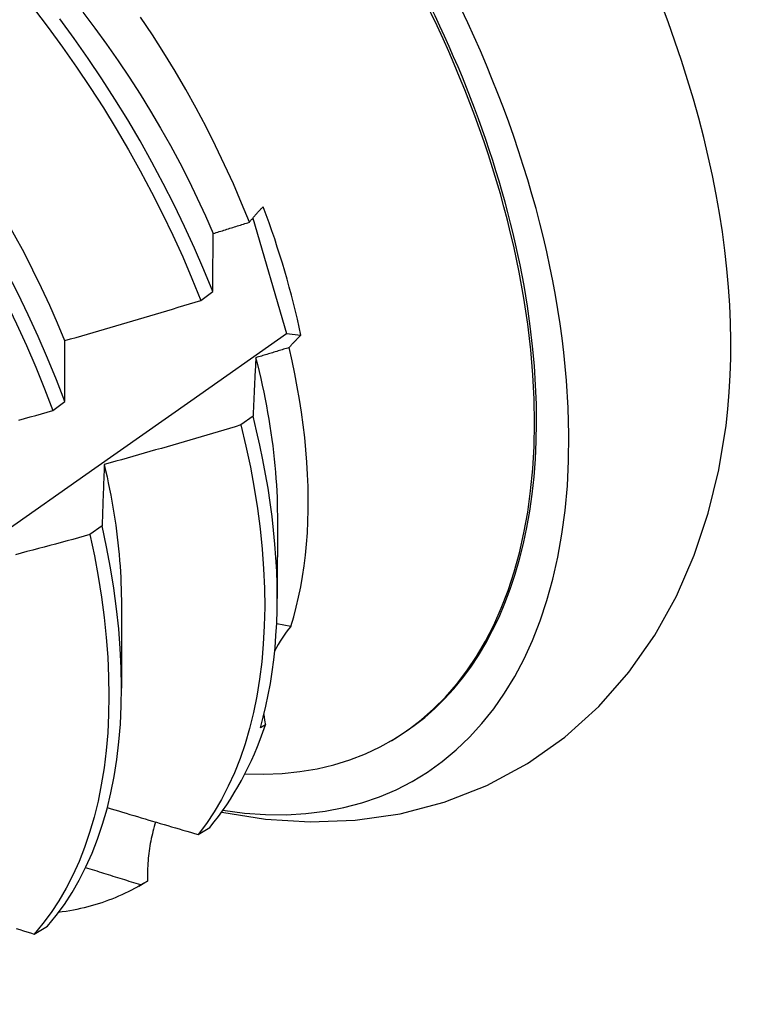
# Model space of a CAD drawing. Header units: inches. Extents: x 26 to 729, y 80 to 336.
# Tile 119 of 153: x 674.096 to 674.259, y 283.006 to 283.226. Entities that reach past the tile are written whole.
import ezdxf

# ---------------------------------------------------------------- set-up
doc = ezdxf.new("R2010")
doc.units = ezdxf.units.IN
doc.header["$MEASUREMENT"] = 0
doc.layers.add('Visible Edges(ANSI)', color=7, linetype='Continuous', lineweight=25)

msp = doc.modelspace()

# ---------------------------------------------------------------- linework, layer by layer
at = {"layer": 'Visible Edges(ANSI)'}
for p, q in [((674.14814, 283.1813), (674.1557, 283.15551)), ((674.13656, 283.16293), (674.13922, 283.16492)), ((674.1557, 283.15551), (674.15892, 283.15518)), ((674.1035, 283.13832), (674.10618, 283.14031)), ((674.14824, 283.13708), (674.14551, 283.1351)), ((674.15365, 283.11476), (674.15363, 283.09632)), ((674.1145, 283.11258), (674.11177, 283.1106)), ((674.11885, 283.09472), (674.11883, 283.07628)), ((674.15668, 283.0901), (674.1535, 283.09064)), ((674.15099, 283.0681), (674.14985, 283.06744)), ((674.17874, 283.06436), (674.17922, 283.06464)), ((674.13596, 283.0436), (674.13858, 283.0452)), ((674.12268, 283.03208), (674.12401, 283.03285)), ((674.12461, 283.0332), (674.12314, 283.03235)), ((674.09931, 283.02137), (674.10227, 283.02316))]:
    msp.add_line(p, q, dxfattribs=at)
at = {"layer": 'Visible Edges(ANSI)', "flags": 128}
for points in [[(674.04661, 283.22861), (674.05026, 283.22477), (674.05384, 283.22082), (674.05736, 283.21678), (674.0608, 283.21264), (674.06418, 283.20841), (674.06747, 283.2041), (674.07068, 283.19972), (674.07381, 283.19526), (674.07685, 283.19074), (674.0798, 283.18616), (674.08265, 283.18152), (674.0854, 283.17683), (674.08805, 283.17211), (674.09059, 283.16734), (674.09303, 283.16255), (674.09536, 283.15773), (674.09757, 283.15289), (674.09967, 283.14804), (674.10164, 283.14318), (674.1035, 283.13832)], [(674.10618, 283.14031), (674.10431, 283.14517), (674.10232, 283.15002), (674.10022, 283.15488), (674.098, 283.15971), (674.09566, 283.16453), (674.09322, 283.16932), (674.09066, 283.17409), (674.08801, 283.17881), (674.08525, 283.18349), (674.08239, 283.18813), (674.07944, 283.1927), (674.07639, 283.19722), (674.07325, 283.20167), (674.07004, 283.20605), (674.06673, 283.21035), (674.06336, 283.21457), (674.0599, 283.21871), (674.05638, 283.22274), (674.0528, 283.22668)], [(674.05799, 283.22719), (674.06102, 283.22407), (674.06399, 283.22087), (674.06692, 283.21759), (674.06979, 283.21425), (674.07261, 283.21083), (674.07537, 283.20735), (674.07806, 283.2038), (674.08069, 283.2002), (674.08324, 283.19655), (674.08573, 283.19284), (674.08813, 283.18908), (674.09046, 283.18529), (674.09271, 283.18146), (674.09488, 283.17759), (674.09697, 283.17369), (674.09897, 283.16978), (674.10089, 283.16584), (674.10271, 283.16189), (674.10445, 283.15793), (674.1061, 283.15396)], [(674.09917, 283.2282), (674.10246, 283.22388), (674.10567, 283.21949), (674.10879, 283.21503), (674.11183, 283.21051), (674.11477, 283.20592), (674.11761, 283.20128), (674.12036, 283.19659), (674.123, 283.19186), (674.12554, 283.1871), (674.12797, 283.1823), (674.13029, 283.17748), (674.1325, 283.17264), (674.13458, 283.16779), (674.13656, 283.16293)], [(674.11019, 283.22731), (674.11288, 283.22376), (674.11551, 283.22015), (674.11807, 283.21649), (674.12056, 283.21278), (674.12297, 283.20903), (674.12531, 283.20523), (674.12757, 283.2014), (674.12974, 283.19754), (674.13184, 283.19365), (674.13384, 283.18974), (674.13575, 283.1858), (674.13758, 283.18186), (674.13931, 283.1779)], [(674.13922, 283.16492), (674.13724, 283.16978), (674.13514, 283.17463), (674.13293, 283.17947), (674.1306, 283.18428), (674.12816, 283.18908), (674.12562, 283.19384), (674.12297, 283.19857), (674.12021, 283.20325), (674.11736, 283.20789), (674.11441, 283.21247), (674.11137, 283.21699), (674.10824, 283.22145), (674.10503, 283.22583)], [(674.14742, 283.18041), (674.14567, 283.18469), (674.14382, 283.18897), (674.14188, 283.19323), (674.13984, 283.19747), (674.13771, 283.20168), (674.1355, 283.20587), (674.13319, 283.21002), (674.13079, 283.21414), (674.12832, 283.21821), (674.12575, 283.22225), (674.12311, 283.22624)], [(674.14742, 283.18041), (674.14753, 283.18055), (674.14764, 283.18069), (674.14775, 283.18083), (674.14787, 283.18098), (674.14799, 283.18112), (674.14811, 283.18126), (674.14823, 283.18141), (674.14835, 283.18155), (674.14847, 283.18169), (674.1486, 283.18184), (674.14872, 283.18198), (674.14885, 283.18213), (674.14898, 283.18227), (674.14911, 283.18242), (674.14924, 283.18256), (674.14938, 283.1827), (674.14951, 283.18285), (674.14965, 283.18299), (674.14979, 283.18314), (674.14993, 283.18328), (674.15007, 283.18343), (674.15022, 283.18357), (674.15036, 283.18372), (674.15051, 283.18387)], [(674.13933, 283.17789), (674.13967, 283.17799), (674.14001, 283.1781), (674.14035, 283.1782), (674.14068, 283.1783), (674.14102, 283.17841), (674.14136, 283.17851), (674.14169, 283.17862), (674.14203, 283.17872), (674.14237, 283.17883), (674.1427, 283.17893), (674.14304, 283.17904), (674.14338, 283.17914), (674.14371, 283.17925), (674.14405, 283.17935), (674.14439, 283.17946), (674.14472, 283.17956), (674.14506, 283.17967), (674.1454, 283.17977), (674.14573, 283.17988), (674.14607, 283.17998), (674.14641, 283.18009), (674.14674, 283.18019), (674.14708, 283.1803), (674.14742, 283.18041)], [(674.13922, 283.16492), (674.13922, 283.16547), (674.13923, 283.16602), (674.13923, 283.16657), (674.13923, 283.16712), (674.13924, 283.16767), (674.13924, 283.16822), (674.13924, 283.16877), (674.13925, 283.16931), (674.13925, 283.16986), (674.13926, 283.1704), (674.13926, 283.17094), (674.13927, 283.17148), (674.13927, 283.17202), (674.13928, 283.17256), (674.13928, 283.1731), (674.13929, 283.17364), (674.13929, 283.17417), (674.1393, 283.17471), (674.1393, 283.17524), (674.13931, 283.17577), (674.13931, 283.1763), (674.13932, 283.17683), (674.13933, 283.17736), (674.13933, 283.17789)], [(674.10615, 283.15396), (674.10742, 283.15432), (674.10869, 283.15468), (674.10996, 283.15505), (674.11123, 283.15541), (674.1125, 283.15578), (674.11377, 283.15614), (674.11504, 283.15651), (674.11631, 283.15688), (674.11758, 283.15725), (674.11884, 283.15762), (674.12011, 283.15799), (674.12138, 283.15837), (674.12265, 283.15874), (674.12391, 283.15912), (674.12518, 283.15949), (674.12644, 283.15987), (674.12771, 283.16025), (674.12897, 283.16063), (674.13024, 283.16101), (674.1315, 283.16139), (674.13277, 283.16177), (674.13403, 283.16216), (674.13529, 283.16254), (674.13656, 283.16293)], [(673.94013, 283.00567), (673.96186, 283.02058), (673.98356, 283.03551), (674.00522, 283.05046), (674.02683, 283.06542), (674.04841, 283.0804), (674.06995, 283.0954), (674.09144, 283.11041), (674.1129, 283.12543), (674.13432, 283.14047), (674.1557, 283.15551)], [(674.10618, 283.14031), (674.10617, 283.14089), (674.10617, 283.14147), (674.10617, 283.14205), (674.10617, 283.14263), (674.10616, 283.1432), (674.10616, 283.14378), (674.10616, 283.14436), (674.10616, 283.14493), (674.10616, 283.1455), (674.10616, 283.14607), (674.10615, 283.14664), (674.10615, 283.14721), (674.10615, 283.14778), (674.10615, 283.14835), (674.10615, 283.14891), (674.10615, 283.14948), (674.10615, 283.15004), (674.10615, 283.15061), (674.10615, 283.15117), (674.10615, 283.15173), (674.10615, 283.15229), (674.10615, 283.15285), (674.10615, 283.1534), (674.10615, 283.15396)], [(674.15892, 283.15518), (674.1588, 283.15506), (674.15868, 283.15494), (674.15856, 283.15483), (674.15844, 283.15471), (674.15832, 283.15459), (674.15821, 283.15448), (674.15809, 283.15436), (674.15798, 283.15424), (674.15786, 283.15413), (674.15775, 283.15401), (674.15764, 283.15389), (674.15753, 283.15378), (674.15742, 283.15366), (674.15731, 283.15355), (674.1572, 283.15343), (674.1571, 283.15331), (674.15699, 283.1532), (674.15689, 283.15308), (674.15678, 283.15297), (674.15668, 283.15285), (674.15658, 283.15274), (674.15648, 283.15262), (674.15638, 283.15251), (674.15628, 283.15239)], [(674.15628, 283.15239), (674.15597, 283.15229), (674.15566, 283.1522), (674.15535, 283.1521), (674.15505, 283.15201), (674.15474, 283.15191), (674.15443, 283.15182), (674.15412, 283.15172), (674.15381, 283.15163), (674.1535, 283.15154), (674.15319, 283.15144), (674.15288, 283.15135), (674.15257, 283.15125), (674.15226, 283.15116), (674.15195, 283.15106), (674.15164, 283.15097), (674.15133, 283.15087), (674.15102, 283.15078), (674.15071, 283.15069), (674.1504, 283.15059), (674.15009, 283.1505), (674.14978, 283.1504), (674.14947, 283.15031), (674.14916, 283.15022), (674.14885, 283.15012)], [(674.15668, 283.0901), (674.15731, 283.09223), (674.15789, 283.0944), (674.15841, 283.09663), (674.15887, 283.09891), (674.15928, 283.10123), (674.15964, 283.1036), (674.15993, 283.10601), (674.16017, 283.10847), (674.16036, 283.11098), (674.16048, 283.11352), (674.16055, 283.1161), (674.16057, 283.11871), (674.16052, 283.12136), (674.16042, 283.12405), (674.16026, 283.12677), (674.16004, 283.12952), (674.15977, 283.1323), (674.15944, 283.13511), (674.15905, 283.13794), (674.15861, 283.14079), (674.15811, 283.14366), (674.15756, 283.14656), (674.15695, 283.14946), (674.15628, 283.15239)], [(674.14885, 283.15012), (674.14882, 283.14959), (674.14879, 283.14906), (674.14876, 283.14853), (674.14874, 283.14799), (674.14871, 283.14746), (674.14868, 283.14692), (674.14865, 283.14638), (674.14863, 283.14584), (674.1486, 283.1453), (674.14857, 283.14476), (674.14855, 283.14422), (674.14852, 283.14368), (674.1485, 283.14314), (674.14847, 283.14259), (674.14845, 283.14204), (674.14842, 283.1415), (674.1484, 283.14095), (674.14837, 283.1404), (674.14835, 283.13985), (674.14833, 283.1393), (674.1483, 283.13875), (674.14828, 283.13819), (674.14826, 283.13764), (674.14824, 283.13708)], [(674.1488, 283.15014), (674.14919, 283.14858), (674.14956, 283.14704), (674.14993, 283.1455), (674.15027, 283.14396), (674.1506, 283.14243), (674.15091, 283.1409), (674.1512, 283.13938), (674.15148, 283.13787), (674.15175, 283.13637), (674.15199, 283.13487), (674.15222, 283.13337), (674.15243, 283.13189), (674.15263, 283.13041), (674.15281, 283.12894), (674.15297, 283.12748), (674.15311, 283.12603), (674.15324, 283.12459), (674.15335, 283.12316), (674.15344, 283.12173), (674.15352, 283.12032), (674.15358, 283.11892), (674.15362, 283.11752), (674.15364, 283.11614), (674.15365, 283.11477)], [(674.09586, 283.13619), (674.09714, 283.13654), (674.09841, 283.1369), (674.09968, 283.13725), (674.10096, 283.13761), (674.10223, 283.13796), (674.1035, 283.13832)], [(674.14985, 283.06744), (674.1505, 283.06983), (674.15109, 283.07228), (674.15163, 283.07478), (674.1521, 283.07734), (674.1525, 283.07994), (674.15285, 283.0826), (674.15313, 283.08531), (674.15335, 283.08806), (674.15351, 283.09086), (674.1536, 283.0937), (674.15363, 283.09658), (674.15359, 283.09951), (674.1535, 283.10247), (674.15333, 283.10547), (674.15311, 283.1085), (674.15282, 283.11157), (674.15247, 283.11467), (674.15205, 283.1178), (674.15157, 283.12095), (674.15103, 283.12413), (674.15042, 283.12734), (674.14976, 283.13057), (674.14903, 283.13382), (674.14824, 283.13708)], [(674.14551, 283.1351), (674.14425, 283.13472), (674.14298, 283.13434), (674.14171, 283.13396), (674.14044, 283.13359), (674.13917, 283.13321), (674.1379, 283.13284), (674.13663, 283.13246), (674.13536, 283.13209), (674.13409, 283.13172), (674.13282, 283.13135), (674.13155, 283.13098), (674.13027, 283.13061), (674.129, 283.13025), (674.12773, 283.12988), (674.12646, 283.12952), (674.12518, 283.12915), (674.12391, 283.12879), (674.12264, 283.12843), (674.12136, 283.12807), (674.12009, 283.12771), (674.11881, 283.12735), (674.11754, 283.127), (674.11626, 283.12664), (674.11498, 283.12629)], [(674.14551, 283.1351), (674.14663, 283.13036), (674.14762, 283.12566), (674.14848, 283.12101), (674.14921, 283.11641), (674.1498, 283.11187), (674.15025, 283.10739), (674.15058, 283.10298), (674.15076, 283.09864), (674.15082, 283.09439), (674.15073, 283.09022), (674.15052, 283.08615), (674.15017, 283.08217), (674.14969, 283.07829), (674.14907, 283.07452), (674.14833, 283.07085), (674.14745, 283.06731), (674.14645, 283.06388), (674.14531, 283.06058), (674.14406, 283.05741), (674.14268, 283.05437), (674.14117, 283.05146), (674.13955, 283.0487), (674.13781, 283.04608), (674.13596, 283.0436)], [(674.14122, 283.0486), (674.15104, 283.04705), (674.16101, 283.04641), (674.17106, 283.04678), (674.18107, 283.04822), (674.19093, 283.0508), (674.20047, 283.05456), (674.20952, 283.05945), (674.21792, 283.06537), (674.2255, 283.07223), (674.23219, 283.07986), (674.23798, 283.08813), (674.24284, 283.09688), (674.24681, 283.10601), (674.24995, 283.11543), (674.2523, 283.12511), (674.25391, 283.13496)], [(674.11498, 283.12629), (674.11496, 283.12573), (674.11494, 283.12517), (674.11492, 283.12461), (674.11489, 283.12405), (674.11487, 283.12348), (674.11485, 283.12292), (674.11483, 283.12235), (674.11481, 283.12179), (674.11479, 283.12122), (674.11477, 283.12065), (674.11475, 283.12008), (674.11473, 283.11951), (674.11471, 283.11894), (674.11469, 283.11837), (674.11467, 283.11779), (674.11465, 283.11722), (674.11463, 283.11664), (674.11461, 283.11606), (674.11459, 283.11549), (674.11457, 283.11491), (674.11456, 283.11433), (674.11454, 283.11375), (674.11452, 283.11316), (674.1145, 283.11258)], [(674.11497, 283.12629), (674.11528, 283.1249), (674.11559, 283.12353), (674.11588, 283.12216), (674.11616, 283.12079), (674.11642, 283.11943), (674.11667, 283.11807), (674.11691, 283.11672), (674.11713, 283.11537), (674.11734, 283.11403), (674.11753, 283.1127), (674.11771, 283.11137), (674.11788, 283.11005), (674.11803, 283.10874), (674.11817, 283.10743), (674.11829, 283.10613), (674.1184, 283.10484), (674.1185, 283.10355), (674.11859, 283.10227), (674.11866, 283.101), (674.11871, 283.09973), (674.11876, 283.09848), (674.11879, 283.09723), (674.1188, 283.09599), (674.11881, 283.09476)], [(674.10227, 283.02316), (674.10423, 283.02551), (674.10607, 283.028), (674.10779, 283.03064), (674.1094, 283.03343), (674.11088, 283.03635), (674.11225, 283.03941), (674.11349, 283.0426), (674.1146, 283.04592), (674.11559, 283.04936), (674.11645, 283.05292), (674.11718, 283.0566), (674.11777, 283.06039), (674.11824, 283.06428), (674.11857, 283.06827), (674.11877, 283.07236), (674.11883, 283.07654), (674.11876, 283.08081), (674.11855, 283.08515), (674.11821, 283.08957), (674.11774, 283.09406), (674.11713, 283.09861), (674.11639, 283.10322), (674.11551, 283.10787), (674.1145, 283.11258)], [(674.11177, 283.1106), (674.1105, 283.11025), (674.10922, 283.1099), (674.10794, 283.10955), (674.10666, 283.1092), (674.10538, 283.10886), (674.1041, 283.10851), (674.10282, 283.10817), (674.10154, 283.10782), (674.10026, 283.10748), (674.09898, 283.10714), (674.0977, 283.1068), (674.09642, 283.10646), (674.09514, 283.10612)], [(674.11177, 283.1106), (674.11277, 283.1059), (674.11364, 283.10124), (674.11437, 283.09664), (674.11497, 283.09209), (674.11543, 283.08761), (674.11576, 283.0832), (674.11596, 283.07886), (674.11602, 283.0746), (674.11594, 283.07043), (674.11574, 283.06635), (674.11539, 283.06236), (674.11492, 283.05848), (674.11431, 283.0547), (674.11358, 283.05103), (674.11271, 283.04748), (674.11171, 283.04404), (674.11059, 283.04073), (674.10934, 283.03755), (674.10796, 283.0345), (674.10647, 283.03159), (674.10485, 283.02882), (674.10312, 283.02619), (674.10127, 283.0237), (674.09931, 283.02137)], [(674.11566, 283.04962), (674.1165, 283.04937), (674.11734, 283.04911), (674.11819, 283.04886), (674.11903, 283.04861), (674.11988, 283.04836), (674.12072, 283.0481), (674.12156, 283.04785), (674.12241, 283.0476), (674.12325, 283.04735), (674.1241, 283.0471), (674.12494, 283.04684), (674.12579, 283.04659), (674.12664, 283.04634), (674.12748, 283.04609), (674.12833, 283.04584), (674.12918, 283.04559), (674.13002, 283.04534), (674.13087, 283.04509), (674.13172, 283.04484), (674.13256, 283.04459), (674.13341, 283.04435), (674.13426, 283.0441), (674.13511, 283.04385), (674.13596, 283.0436)], [(674.12644, 283.0464), (674.12628, 283.04588), (674.12613, 283.04536), (674.12599, 283.04483), (674.12585, 283.0443), (674.12572, 283.04377), (674.1256, 283.04323), (674.12548, 283.04269), (674.12537, 283.04215), (674.12527, 283.04161), (674.12517, 283.04106), (674.12509, 283.04051), (674.12501, 283.03996), (674.12493, 283.0394), (674.12487, 283.03885), (674.12481, 283.03829), (674.12476, 283.03773), (674.12471, 283.03717), (674.12468, 283.0366), (674.12465, 283.03604), (674.12463, 283.03547), (674.12461, 283.03491), (674.12461, 283.03434), (674.12461, 283.03377), (674.12461, 283.0332)], [(674.12314, 283.03235), (674.12263, 283.03251), (674.12211, 283.03267), (674.1216, 283.03283), (674.12108, 283.03298), (674.12057, 283.03314), (674.12005, 283.0333), (674.11954, 283.03346), (674.11902, 283.03362), (674.11851, 283.03378), (674.118, 283.03394), (674.11748, 283.0341), (674.11697, 283.03426), (674.11645, 283.03442), (674.11594, 283.03458), (674.11543, 283.03474), (674.11491, 283.0349), (674.1144, 283.03506), (674.11388, 283.03522), (674.11337, 283.03538), (674.11286, 283.03554), (674.11234, 283.0357), (674.11183, 283.03586), (674.11132, 283.03602), (674.1108, 283.03618)], [(674.12314, 283.03235), (674.12245, 283.03195), (674.12175, 283.03156), (674.12105, 283.03118), (674.12034, 283.03082), (674.11962, 283.03047), (674.11889, 283.03013), (674.11816, 283.02981), (674.11742, 283.02949), (674.11668, 283.02919), (674.11593, 283.0289), (674.11517, 283.02863), (674.11441, 283.02837), (674.11363, 283.02811), (674.11286, 283.02788), (674.11207, 283.02765), (674.11129, 283.02744), (674.11049, 283.02724), (674.10969, 283.02705), (674.10888, 283.02688), (674.10807, 283.02672), (674.10725, 283.02657), (674.10643, 283.02644), (674.1056, 283.02631), (674.10476, 283.02621)], [(674.09532, 283.0226), (674.09612, 283.02235), (674.09692, 283.02211), (674.09771, 283.02186), (674.09851, 283.02162), (674.09931, 283.02137)]]:
    msp.add_lwpolyline(points, dxfattribs=at)
at = {"layer": 'Visible Edges(ANSI)'}
for centre, major_axis, ratio, start_param, end_param in [((674.10161, 283.1994), (0.08271, -0.14363), 0.578093, 5.847071, 9.934273), ((674.1378, 283.22024), (-0.08271, 0.14363), 0.578093, 3.792594, 5.632184), ((674.10114, 283.19913), (-0.07761, 0.13476), 0.578093, 2.782688, 6.718054), ((674.10161, 283.1994), (0.07761, -0.13476), 0.578093, 0, 3.141593), ((674.06579, 283.17877), (0.06824, -0.11849), 0.578093, 1.059367, 1.290223), ((674.19658, 283.06652), (-0.04479, 0.01502), 0.726318, 5.997173, 6.185088), ((674.19658, 283.06652), (-0.04479, 0.01502), 0.726318, 0.324131, 0.388294), ((674.04641, 283.16761), (0.07761, -0.13476), 0.578093, 0.210605, 0.473173), ((674.04641, 283.16761), (0.07761, -0.13476), 0.578093, 0, 0.007725)]:
    msp.add_ellipse(centre, major_axis=major_axis, ratio=ratio, start_param=start_param, end_param=end_param, dxfattribs=at)

doc.saveas('drawing.dxf')
